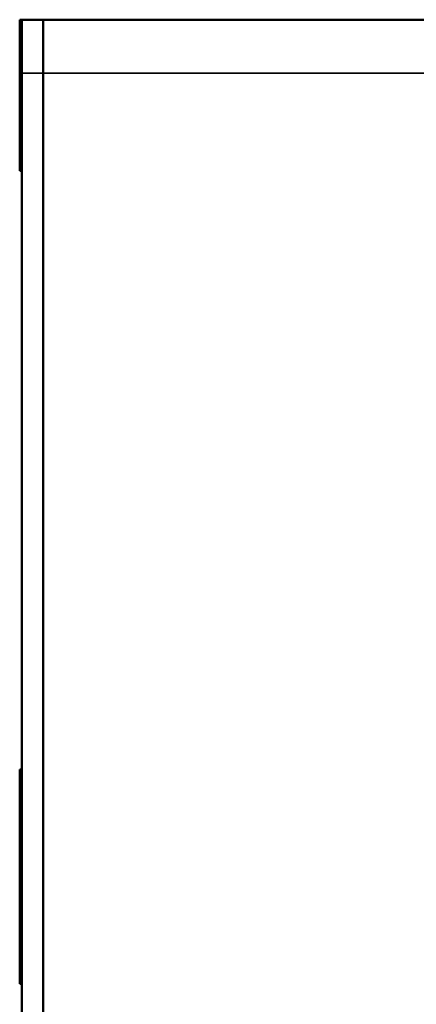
# Model space of a CAD drawing. Header units: millimetres. Extents: x 163 to 2699, y 224 to 730.
# Tile 49 of 168: x 163 to 200, y 474 to 566. Entities that reach past the tile are written whole.
import ezdxf

# ---------------------------------------------------------------- set-up
doc = ezdxf.new("R2010")
doc.units = ezdxf.units.MM
doc.layers.add('可見 (ISO)', color=7, linetype='Continuous', lineweight=50)
doc.layers.add('窄部可見 (ISO)', color=7, linetype='Continuous', lineweight=35)

msp = doc.modelspace()

# ---------------------------------------------------------------- linework, layer by layer
at = {"layer": '可見 (ISO)'}
for p, q in [((163.464, 565.522), (163.464, 557.422)), ((163.664, 565.522), (163.464, 565.522)), ((163.664, 560.522), (163.664, 565.522)), ((165.664, 565.522), (163.664, 565.522)), ((165.664, 560.522), (165.664, 565.522)), ((317.664, 565.522), (165.664, 565.522)), ((165.664, 565.522), (165.664, 560.522)), ((163.664, 560.522), (163.664, 410.522)), ((165.664, 560.522), (165.664, 410.522)), ((165.664, 410.522), (165.664, 560.522)), ((163.464, 551.422), (163.464, 557.422)), ((163.664, 551.422), (163.464, 551.422)), ((163.664, 495.522), (163.464, 495.522)), ((163.464, 492.522), (163.464, 495.522)), ((163.464, 492.522), (163.464, 478.522)), ((163.464, 475.522), (163.464, 478.522)), ((163.664, 475.522), (163.464, 475.522))]:
    msp.add_line(p, q, dxfattribs=at)
at = {"layer": '窄部可見 (ISO)'}
for p, q in [((163.664, 560.522), (165.664, 560.522)), ((165.664, 560.522), (317.664, 560.522)), ((163.664, 557.422), (163.464, 557.422)), ((163.664, 492.522), (163.464, 492.522)), ((163.664, 478.522), (163.464, 478.522))]:
    msp.add_line(p, q, dxfattribs=at)

doc.saveas('drawing.dxf')
